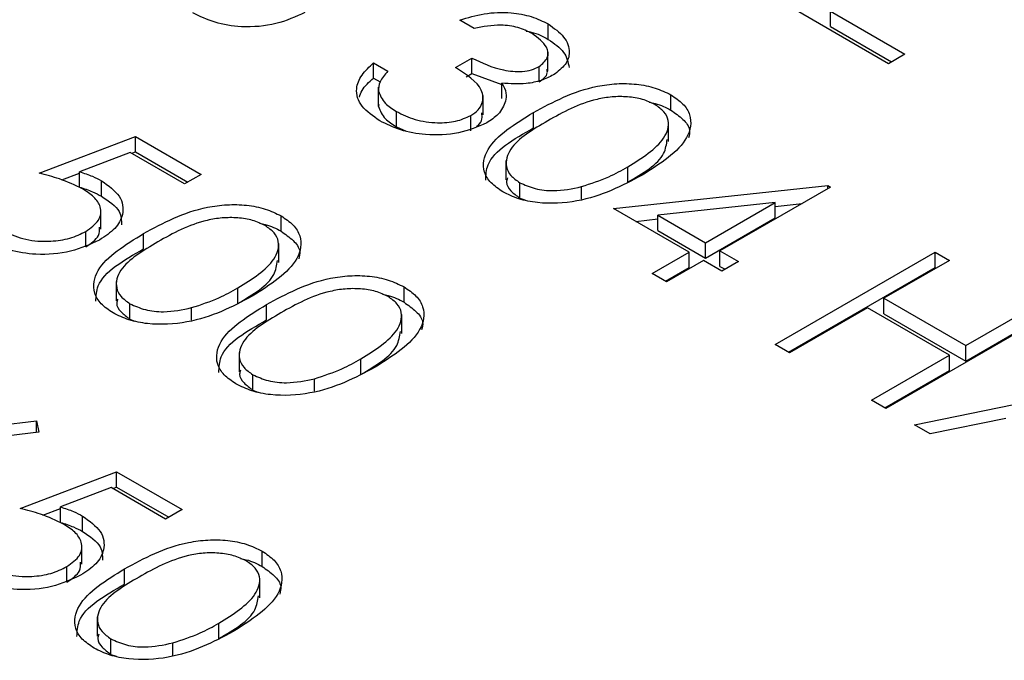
# Model space of a CAD drawing. Header units: inches. Extents: x 1802 to 2468, y -253 to -72.
# Tile 102 of 256: x 1861.586 to 1862.109, y -178.736 to -178.396. Entities that reach past the tile are written whole.
import ezdxf

# ---------------------------------------------------------------- set-up
doc = ezdxf.new("R2010")
doc.units = ezdxf.units.IN
doc.header["$LTSCALE"] = 0.5
doc.header["$MEASUREMENT"] = 0
doc.layers.add('SID-M-S', color=105, linetype='Continuous')

msp = doc.modelspace()

# ---------------------------------------------------------------- linework, layer by layer
at = {"layer": 'SID-M-S'}
for p, q in [((1862.04768, -178.41977), (1861.99003, -178.38648)), ((1862.0169, -178.39195), (1862.05638, -178.41474)), ((1862.0169, -178.40011), (1862.0169, -178.39195)), ((1861.82766, -178.40108), (1861.82005, -178.39669)), ((1861.86706, -178.40688), (1861.86706, -178.39871)), ((1862.0169, -178.40011), (1862.04931, -178.41883)), ((1861.86686, -178.42377), (1861.86686, -178.41357)), ((1862.05638, -178.41474), (1862.04768, -178.41977)), ((1861.77436, -178.4193), (1861.78197, -178.42369)), ((1861.77436, -178.42746), (1861.77436, -178.4193)), ((1861.81787, -178.42181), (1861.82657, -178.41678)), ((1861.82657, -178.42495), (1861.82657, -178.41678)), ((1861.82347, -178.42674), (1861.82657, -178.42495)), ((1861.82657, -178.42495), (1861.84243, -178.43091)), ((1861.86222, -178.42949), (1861.86222, -178.42133)), ((1861.77436, -178.42746), (1861.77777, -178.42943)), ((1861.84243, -178.43827), (1861.84243, -178.4301)), ((1861.77681, -178.43216), (1861.77681, -178.44236)), ((1861.77689, -178.44247), (1861.77689, -178.4343)), ((1861.83247, -178.44691), (1861.83247, -178.43671)), ((1861.93218, -178.44447), (1861.93218, -178.4363)), ((1861.77709, -178.44136), (1861.77689, -178.44247)), ((1861.78648, -178.4533), (1861.78648, -178.44513)), ((1861.85918, -178.45386), (1861.85918, -178.44569)), ((1861.82603, -178.45541), (1861.82603, -178.44724)), ((1861.93097, -178.4611), (1861.93097, -178.45089)), ((1861.78648, -178.4533), (1861.79131, -178.45536)), ((1861.59676, -178.47786), (1861.64789, -178.45839)), ((1861.64789, -178.45839), (1861.68271, -178.47849)), ((1861.64789, -178.46656), (1861.64789, -178.45839)), ((1861.64514, -178.46685), (1861.61825, -178.47709)), ((1861.674, -178.48351), (1861.64514, -178.46685)), ((1861.64593, -178.4673), (1861.64789, -178.46656)), ((1861.64789, -178.46656), (1861.67563, -178.48257)), ((1861.84461, -178.47118), (1861.84461, -178.48138)), ((1861.61825, -178.48526), (1861.61825, -178.47709)), ((1861.90925, -178.48273), (1861.90925, -178.47456)), ((1861.60877, -178.48145), (1861.61825, -178.47784)), ((1861.62989, -178.49008), (1861.62989, -178.48191)), ((1861.68271, -178.47849), (1861.674, -178.48351)), ((1861.85194, -178.49109), (1861.85194, -178.48292)), ((1861.88471, -178.49163), (1861.88471, -178.48502)), ((1861.90164, -178.49654), (1862.0154, -178.48434)), ((1862.01695, -178.48524), (1861.95821, -178.51915)), ((1862.0154, -178.48434), (1862.01695, -178.48524)), ((1862.0154, -178.48613), (1862.0154, -178.48434)), ((1861.85194, -178.49109), (1861.85461, -178.4921)), ((1861.98744, -178.49348), (1861.9253, -178.50015)), ((1861.95059, -178.51475), (1861.98744, -178.49348)), ((1861.98744, -178.50165), (1861.98744, -178.49348)), ((1861.62952, -178.5075), (1861.62952, -178.49729)), ((1861.94189, -178.51978), (1861.90164, -178.49654)), ((1861.98744, -178.49551), (1862.00183, -178.49396)), ((1861.72522, -178.50868), (1861.72522, -178.50052)), ((1861.91357, -178.50343), (1861.9253, -178.50217)), ((1861.9253, -178.50015), (1861.95059, -178.51475)), ((1861.9253, -178.50832), (1861.9253, -178.50015)), ((1861.95059, -178.52292), (1861.98744, -178.50165)), ((1861.62155, -178.51693), (1861.62155, -178.50877)), ((1861.9253, -178.50832), (1861.95059, -178.52292)), ((1861.65221, -178.51807), (1861.65221, -178.50991)), ((1861.724, -178.52531), (1861.724, -178.51511)), ((1861.95059, -178.52292), (1861.95059, -178.51475)), ((1861.95821, -178.51915), (1861.968, -178.5248)), ((1861.95821, -178.52731), (1861.95821, -178.51915)), ((1861.92231, -178.53108), (1861.94189, -178.51978)), ((1861.9495, -178.52417), (1861.92992, -178.53548)), ((1861.94189, -178.52794), (1861.94189, -178.51978)), ((1861.95929, -178.52983), (1861.9495, -178.52417)), ((1861.968, -178.5248), (1861.95929, -178.52983)), ((1861.98758, -178.56876), (1862.07243, -178.51978)), ((1862.08005, -178.52417), (1862.04523, -178.54427)), ((1862.07243, -178.51978), (1862.08005, -178.52417)), ((1862.07243, -178.52794), (1862.07243, -178.51978)), ((1861.92938, -178.53516), (1861.94189, -178.52794)), ((1861.95821, -178.52731), (1861.96092, -178.52888)), ((1861.99465, -178.57284), (1862.07243, -178.52794)), ((1862.07243, -178.52794), (1862.07297, -178.52826)), ((1861.92992, -178.53548), (1861.92231, -178.53108)), ((1861.63764, -178.53539), (1861.63764, -178.5456)), ((1861.70229, -178.54694), (1861.70229, -178.53877)), ((1861.79049, -178.54636), (1861.79049, -178.5382)), ((1862.04523, -178.54427), (1862.08875, -178.56939)), ((1862.04523, -178.55244), (1862.04523, -178.54427)), ((1861.64497, -178.5553), (1861.64497, -178.54713)), ((1861.67774, -178.55584), (1861.67774, -178.54923)), ((1861.71748, -178.55575), (1861.71748, -178.54759)), ((1862.03653, -178.54929), (1861.99519, -178.57316)), ((1862.08005, -178.57441), (1862.03653, -178.54929)), ((1862.08875, -178.56939), (1862.12356, -178.54929)), ((1861.64497, -178.5553), (1861.64765, -178.55632)), ((1861.78927, -178.56299), (1861.78927, -178.55279)), ((1862.04523, -178.55244), (1862.08875, -178.57756)), ((1862.13117, -178.55369), (1862.04632, -178.60267)), ((1862.08875, -178.57756), (1862.12356, -178.55746)), ((1861.99519, -178.57316), (1861.98758, -178.56876)), ((1862.08875, -178.57756), (1862.08875, -178.56939)), ((1861.70291, -178.57307), (1861.70291, -178.58328)), ((1861.76756, -178.58462), (1861.76756, -178.57646)), ((1862.03871, -178.59828), (1862.08005, -178.57441)), ((1862.08005, -178.58258), (1862.08005, -178.57441)), ((1861.71024, -178.59298), (1861.71024, -178.58482)), ((1861.74301, -178.59352), (1861.74301, -178.58692)), ((1862.04578, -178.60236), (1862.08005, -178.58258)), ((1862.06155, -178.61147), (1862.18666, -178.58572)), ((1861.71024, -178.59298), (1861.71292, -178.594)), ((1862.04632, -178.60267), (1862.03871, -178.59828)), ((1862.10996, -178.60801), (1862.06986, -178.61626)), ((1861.53136, -178.617), (1861.59541, -178.60927)), ((1861.59541, -178.60927), (1861.59666, -178.61531)), ((1861.59541, -178.61546), (1861.59541, -178.60927)), ((1862.06986, -178.61626), (1862.06155, -178.61147)), ((1861.59666, -178.61531), (1861.53996, -178.62216)), ((1861.5867, -178.65574), (1861.63783, -178.63627)), ((1861.63783, -178.63627), (1861.67264, -178.65637)), ((1861.63783, -178.64444), (1861.63783, -178.63627)), ((1861.63508, -178.64473), (1861.60819, -178.65498)), ((1861.66394, -178.66139), (1861.63508, -178.64473)), ((1861.63587, -178.64519), (1861.63783, -178.64444)), ((1861.63783, -178.64444), (1861.66557, -178.66045)), ((1861.60819, -178.66314), (1861.60819, -178.65498)), ((1861.5987, -178.65934), (1861.60819, -178.65573)), ((1861.61983, -178.66796), (1861.61983, -178.65979)), ((1861.67264, -178.65637), (1861.66394, -178.66139)), ((1861.61946, -178.68538), (1861.61946, -178.67517)), ((1861.71515, -178.68656), (1861.71515, -178.6784)), ((1861.61149, -178.69482), (1861.61149, -178.68665)), ((1861.64215, -178.69595), (1861.64215, -178.68779)), ((1861.71394, -178.70319), (1861.71394, -178.69299)), ((1861.62758, -178.71327), (1861.62758, -178.72348)), ((1861.69222, -178.72482), (1861.69222, -178.71666)), ((1861.63491, -178.73318), (1861.63491, -178.72502)), ((1861.66768, -178.73373), (1861.66768, -178.72712)), ((1861.63491, -178.73318), (1861.63758, -178.7342))]:
    msp.add_line(p, q, dxfattribs=at)
for points, knots in [([(1861.7379, -178.39262), (1861.733, -178.39487), (1861.72321, -178.39938), (1861.70535, -178.40088), (1861.68959, -178.39834), (1861.68214, -178.39464), (1861.67841, -178.39279)], [0, 0, 0, 0, 0.279864, 0.559271, 0.779424, 1, 1, 1, 1]), ([(1861.82005, -178.39669), (1861.82429, -178.39537), (1861.83276, -178.39273), (1861.84645, -178.39231), (1861.85844, -178.39445), (1861.86419, -178.39729), (1861.86706, -178.39871)], [0, 0, 0, 0, 0.280288, 0.55968, 0.779747, 1, 1, 1, 1]), ([(1861.85846, -178.40379), (1861.85608, -178.40262), (1861.85132, -178.40028), (1861.84007, -178.39868), (1861.83237, -178.40017), (1861.82766, -178.40108)], [0, 0, 0, 0, 0.280636, 0.5603644, 1, 1, 1, 1]), ([(1861.86706, -178.39871), (1861.87013, -178.40091), (1861.87626, -178.4053), (1861.87903, -178.41319), (1861.87685, -178.42047), (1861.87215, -178.42399), (1861.8698, -178.42574)], [0, 0, 0, 0, 0.280085, 0.559868, 0.780099, 1, 1, 1, 1]), ([(1861.85537, -178.4025), (1861.85627, -178.40265), (1861.8608, -178.40341), (1861.86428, -178.40533), (1861.86706, -178.40688)], [0, 0, 0, 0, 0.199798, 1, 1, 1, 1]), ([(1861.86222, -178.42133), (1861.86401, -178.4198), (1861.86761, -178.41672), (1861.86661, -178.4098), (1861.86155, -178.40607), (1861.85846, -178.40379)], [0, 0, 0, 0, 0.278859, 0.560074, 1, 1, 1, 1]), ([(1861.86706, -178.40688), (1861.87022, -178.40907), (1861.87645, -178.4134), (1861.87758, -178.41899), (1861.87813, -178.42174)], [0, 0, 0, 0, 0.50696, 1, 1, 1, 1]), ([(1861.77764, -178.45008), (1861.77409, -178.44763), (1861.76699, -178.44275), (1861.76432, -178.43369), (1861.76756, -178.42566), (1861.77209, -178.42142), (1861.77436, -178.4193)], [0, 0, 0, 0, 0.279886, 0.558979, 0.779263, 1, 1, 1, 1]), ([(1861.82657, -178.41678), (1861.83181, -178.4193), (1861.83967, -178.42306), (1861.85167, -178.42425), (1861.8583, -178.4232), (1861.86091, -178.42195), (1861.86222, -178.42133)], [0, 0, 0, 0, 0.499418, 0.749016, 0.874544, 1, 1, 1, 1]), ([(1861.78197, -178.42369), (1861.78028, -178.42557), (1861.77727, -178.4289), (1861.77701, -178.43265), (1861.77689, -178.4343)], [0, 0, 0, 0, 0.560694, 1, 1, 1, 1]), ([(1861.82603, -178.44724), (1861.82739, -178.44632), (1861.8301, -178.44447), (1861.83281, -178.43985), (1861.83222, -178.43107), (1861.82361, -178.42552), (1861.81787, -178.42181)], [0, 0, 0, 0, 0.125587, 0.251191, 0.500605, 1, 1, 1, 1]), ([(1861.86222, -178.42949), (1861.86425, -178.42797), (1861.86702, -178.4259), (1861.86653, -178.42342), (1861.8664, -178.42276)], [0, 0, 0, 0, 0.7358714, 1, 1, 1, 1]), ([(1861.76678, -178.4376), (1861.76716, -178.43638), (1861.7683, -178.4327), (1861.77193, -178.42956), (1861.77436, -178.42746)], [0, 0, 0, 0, 0.331479, 1, 1, 1, 1]), ([(1861.8698, -178.42574), (1861.8677, -178.4268), (1861.86351, -178.4289), (1861.85394, -178.43089), (1861.84679, -178.4304), (1861.84243, -178.4301)], [0, 0, 0, 0, 0.280508, 0.560792, 1, 1, 1, 1]), ([(1861.84243, -178.4301), (1861.84338, -178.43184), (1861.84507, -178.43494), (1861.8446, -178.43817), (1861.84439, -178.43959)], [0, 0, 0, 0, 0.559795, 1, 1, 1, 1]), ([(1861.85918, -178.44569), (1861.86964, -178.44003), (1861.88273, -178.43295), (1861.90338, -178.43016), (1861.91395, -178.43041), (1861.92414, -178.43236), (1861.9295, -178.43499), (1861.93218, -178.4363)], [0, 0, 0, 0, 0.498702, 0.624177, 0.749467, 0.874745, 1, 1, 1, 1]), ([(1861.77689, -178.4343), (1861.7778, -178.43659), (1861.77944, -178.44068), (1861.78432, -178.44377), (1861.78648, -178.44513)], [0, 0, 0, 0, 0.558748, 1, 1, 1, 1]), ([(1861.84439, -178.43959), (1861.84342, -178.44203), (1861.84168, -178.44639), (1861.83661, -178.44974), (1861.83438, -178.45122)], [0, 0, 0, 0, 0.559419, 1, 1, 1, 1]), ([(1861.92373, -178.44147), (1861.92159, -178.44046), (1861.91731, -178.43844), (1861.90917, -178.43718), (1861.90088, -178.43721), (1861.88493, -178.43994), (1861.87487, -178.44557), (1861.86683, -178.45007)], [0, 0, 0, 0, 0.125139, 0.250418, 0.375519, 0.500847, 1, 1, 1, 1]), ([(1861.93218, -178.4363), (1861.93448, -178.43786), (1861.93907, -178.44097), (1861.94375, -178.44879), (1861.94106, -178.46358), (1861.92653, -178.47282), (1861.91683, -178.47898)], [0, 0, 0, 0, 0.1256, 0.251197, 0.500581, 1, 1, 1, 1]), ([(1861.9207, -178.44023), (1861.92174, -178.44042), (1861.92614, -178.44121), (1861.92957, -178.44306), (1861.93218, -178.44447)], [0, 0, 0, 0, 0.237776, 1, 1, 1, 1]), ([(1861.77689, -178.44247), (1861.7778, -178.44475), (1861.77944, -178.44885), (1861.78432, -178.45194), (1861.78648, -178.4533)], [0, 0, 0, 0, 0.558748, 1, 1, 1, 1]), ([(1861.78648, -178.44513), (1861.78962, -178.44672), (1861.79588, -178.44988), (1861.8074, -178.45145), (1861.81826, -178.45074), (1861.82344, -178.44841), (1861.82603, -178.44724)], [0, 0, 0, 0, 0.280599, 0.560151, 0.780303, 1, 1, 1, 1]), ([(1861.82901, -178.4531), (1861.82927, -178.45291), (1861.8308, -178.45176), (1861.83229, -178.44925), (1861.83189, -178.44698), (1861.83171, -178.44591)], [0, 0, 0, 0, 0.095862, 0.573701, 1, 1, 1, 1]), ([(1861.84298, -178.4878), (1861.8407, -178.48625), (1861.83615, -178.48316), (1861.83158, -178.47539), (1861.8347, -178.46073), (1861.84938, -178.45171), (1861.85918, -178.44569)], [0, 0, 0, 0, 0.125551, 0.25109, 0.50025, 1, 1, 1, 1]), ([(1861.90925, -178.47456), (1861.91682, -178.46983), (1861.92815, -178.46275), (1861.93187, -178.45143), (1861.92895, -178.44519), (1861.92547, -178.44271), (1861.92373, -178.44147)], [0, 0, 0, 0, 0.5000715, 0.7490206, 0.8745985, 1, 1, 1, 1]), ([(1861.93218, -178.44447), (1861.93442, -178.44602), (1861.93891, -178.44913), (1861.94277, -178.45437), (1861.94189, -178.45774), (1861.94154, -178.45909)], [0, 0, 0, 0, 0.3758791, 0.7517484, 1, 1, 1, 1]), ([(1861.83438, -178.45122), (1861.8296, -178.45327), (1861.82005, -178.45738), (1861.80294, -178.45806), (1861.78826, -178.45533), (1861.78118, -178.45183), (1861.77764, -178.45008)], [0, 0, 0, 0, 0.279304, 0.5588383, 0.779277, 1, 1, 1, 1]), ([(1861.86683, -178.45007), (1861.85896, -178.45468), (1861.84717, -178.46159), (1861.84374, -178.47298), (1861.84674, -178.4792), (1861.8502, -178.48168), (1861.85194, -178.48292)], [0, 0, 0, 0, 0.500291, 0.749086, 0.874606, 1, 1, 1, 1]), ([(1861.83384, -178.48166), (1861.83398, -178.47887), (1861.83452, -178.46792), (1861.84865, -178.45987), (1861.85918, -178.45386)], [0, 0, 0, 0, 0.254367, 1, 1, 1, 1]), ([(1861.90925, -178.48273), (1861.91731, -178.47801), (1861.92854, -178.47143), (1861.92985, -178.46253), (1861.93022, -178.46001)], [0, 0, 0, 0, 0.717337, 1, 1, 1, 1]), ([(1861.61825, -178.47709), (1861.62059, -178.47786), (1861.62477, -178.47923), (1861.62833, -178.48109), (1861.62989, -178.48191)], [0, 0, 0, 0, 0.560064, 1, 1, 1, 1]), ([(1861.88471, -178.48502), (1861.8897, -178.48339), (1861.89862, -178.48047), (1861.906, -178.47637), (1861.90925, -178.47456)], [0, 0, 0, 0, 0.5595988, 1, 1, 1, 1]), ([(1861.61981, -178.48614), (1861.61585, -178.48428), (1861.60876, -178.48096), (1861.60043, -178.47881), (1861.59676, -178.47786)], [0, 0, 0, 0, 0.559416, 1, 1, 1, 1]), ([(1861.62989, -178.48191), (1861.63352, -178.4845), (1861.64077, -178.48968), (1861.64205, -178.49924), (1861.63773, -178.50747), (1861.63181, -178.51139), (1861.62884, -178.51335)], [0, 0, 0, 0, 0.279688, 0.559025, 0.779292, 1, 1, 1, 1]), ([(1861.91683, -178.47898), (1861.90617, -178.48458), (1861.8902, -178.49299), (1861.86459, -178.49445), (1861.85107, -178.49177), (1861.84568, -178.48912), (1861.84298, -178.4878)], [0, 0, 0, 0, 0.499407, 0.748743, 0.874372, 1, 1, 1, 1]), ([(1861.84544, -178.48043), (1861.84518, -178.48117), (1861.84437, -178.48348), (1861.8469, -178.48737), (1861.85026, -178.48985), (1861.85194, -178.49109)], [0, 0, 0, 0, 0.191677, 0.596042, 1, 1, 1, 1]), ([(1861.85194, -178.48292), (1861.85454, -178.48409), (1861.85976, -178.48643), (1861.87177, -178.48777), (1861.8798, -178.48606), (1861.88471, -178.48502)], [0, 0, 0, 0, 0.280257, 0.560781, 1, 1, 1, 1]), ([(1861.61825, -178.48526), (1861.62059, -178.48603), (1861.62477, -178.4874), (1861.62833, -178.48926), (1861.62989, -178.49008)], [0, 0, 0, 0, 0.560064, 1, 1, 1, 1]), ([(1861.62155, -178.50877), (1861.62417, -178.50689), (1861.62941, -178.50314), (1861.63006, -178.49616), (1861.62631, -178.49035), (1861.62198, -178.48754), (1861.61981, -178.48614)], [0, 0, 0, 0, 0.279539, 0.558617, 0.779047, 1, 1, 1, 1]), ([(1861.62989, -178.49008), (1861.63372, -178.49266), (1861.6403, -178.49709), (1861.64042, -178.50286), (1861.64046, -178.50527)], [0, 0, 0, 0, 0.581865, 1, 1, 1, 1]), ([(1861.65221, -178.50991), (1861.66267, -178.50425), (1861.67576, -178.49716), (1861.69642, -178.49437), (1861.70699, -178.49463), (1861.71717, -178.49657), (1861.72254, -178.4992), (1861.72522, -178.50052)], [0, 0, 0, 0, 0.498702, 0.624177, 0.749467, 0.874745, 1, 1, 1, 1]), ([(1861.71677, -178.50569), (1861.71463, -178.50468), (1861.71035, -178.50265), (1861.70221, -178.5014), (1861.69392, -178.50143), (1861.67797, -178.50415), (1861.6679, -178.50978), (1861.65986, -178.51428)], [0, 0, 0, 0, 0.125139, 0.250418, 0.375519, 0.500847, 1, 1, 1, 1]), ([(1861.72522, -178.50052), (1861.72751, -178.50207), (1861.73211, -178.50519), (1861.73679, -178.513), (1861.7341, -178.52779), (1861.71956, -178.53703), (1861.70987, -178.54319)], [0, 0, 0, 0, 0.1256, 0.251197, 0.500581, 1, 1, 1, 1]), ([(1861.57849, -178.50876), (1861.58204, -178.51038), (1861.58915, -178.51362), (1861.60204, -178.51436), (1861.61344, -178.51275), (1861.61885, -178.5101), (1861.62155, -178.50877)], [0, 0, 0, 0, 0.279617, 0.559357, 0.779559, 1, 1, 1, 1]), ([(1861.62155, -178.51693), (1861.62435, -178.51507), (1861.62896, -178.512), (1861.62887, -178.50801), (1861.62883, -178.50645)], [0, 0, 0, 0, 0.608372, 1, 1, 1, 1]), ([(1861.70229, -178.53877), (1861.70985, -178.53405), (1861.72118, -178.52696), (1861.7249, -178.51564), (1861.72198, -178.5094), (1861.71851, -178.50693), (1861.71677, -178.50569)], [0, 0, 0, 0, 0.5000715, 0.7490206, 0.8745985, 1, 1, 1, 1]), ([(1861.71373, -178.50445), (1861.71478, -178.50463), (1861.71918, -178.50542), (1861.72261, -178.50727), (1861.72522, -178.50868)], [0, 0, 0, 0, 0.237776, 1, 1, 1, 1]), ([(1861.72522, -178.50868), (1861.72746, -178.51024), (1861.73194, -178.51335), (1861.73581, -178.51858), (1861.73493, -178.52196), (1861.73458, -178.5233)], [0, 0, 0, 0, 0.3758791, 0.7517484, 1, 1, 1, 1]), ([(1861.62884, -178.51335), (1861.62394, -178.5156), (1861.61415, -178.52011), (1861.59629, -178.52162), (1861.58054, -178.51907), (1861.57308, -178.51538), (1861.56935, -178.51353)], [0, 0, 0, 0, 0.2798641, 0.559271, 0.7794235, 1, 1, 1, 1]), ([(1861.63601, -178.55201), (1861.63374, -178.55047), (1861.62919, -178.54737), (1861.62462, -178.53961), (1861.62773, -178.52494), (1861.64241, -178.51592), (1861.65221, -178.50991)], [0, 0, 0, 0, 0.125551, 0.25109, 0.50025, 1, 1, 1, 1]), ([(1861.65986, -178.51428), (1861.65199, -178.5189), (1861.64021, -178.52581), (1861.63677, -178.5372), (1861.63977, -178.54341), (1861.64324, -178.54589), (1861.64497, -178.54713)], [0, 0, 0, 0, 0.5002912, 0.749086, 0.8746062, 1, 1, 1, 1]), ([(1861.62688, -178.54587), (1861.62702, -178.54309), (1861.62756, -178.53214), (1861.64168, -178.52408), (1861.65221, -178.51807)], [0, 0, 0, 0, 0.254367, 1, 1, 1, 1]), ([(1861.70229, -178.54694), (1861.71034, -178.54222), (1861.72157, -178.53564), (1861.72289, -178.52674), (1861.72326, -178.52423)], [0, 0, 0, 0, 0.717337, 1, 1, 1, 1]), ([(1861.71748, -178.54759), (1861.72794, -178.54193), (1861.74104, -178.53484), (1861.76169, -178.53205), (1861.77226, -178.53231), (1861.78244, -178.53425), (1861.78781, -178.53688), (1861.79049, -178.5382)], [0, 0, 0, 0, 0.498702, 0.624177, 0.749467, 0.874745, 1, 1, 1, 1]), ([(1861.67774, -178.54923), (1861.68273, -178.5476), (1861.69166, -178.54468), (1861.69904, -178.54058), (1861.70229, -178.53877)], [0, 0, 0, 0, 0.559599, 1, 1, 1, 1]), ([(1861.78204, -178.54337), (1861.7799, -178.54236), (1861.77562, -178.54033), (1861.76748, -178.53908), (1861.75919, -178.53911), (1861.74324, -178.54183), (1861.73318, -178.54746), (1861.72513, -178.55196)], [0, 0, 0, 0, 0.125139, 0.250418, 0.375519, 0.500847, 1, 1, 1, 1]), ([(1861.79049, -178.5382), (1861.79279, -178.53975), (1861.79738, -178.54287), (1861.80206, -178.55068), (1861.79937, -178.56547), (1861.78483, -178.57471), (1861.77514, -178.58087)], [0, 0, 0, 0, 0.1256, 0.251197, 0.500581, 1, 1, 1, 1]), ([(1861.70987, -178.54319), (1861.69921, -178.5488), (1861.68323, -178.5572), (1861.65763, -178.55866), (1861.64411, -178.55598), (1861.63871, -178.55334), (1861.63601, -178.55201)], [0, 0, 0, 0, 0.499407, 0.748743, 0.874372, 1, 1, 1, 1]), ([(1861.63847, -178.54465), (1861.63821, -178.54539), (1861.6374, -178.54769), (1861.63994, -178.55158), (1861.64329, -178.55406), (1861.64497, -178.5553)], [0, 0, 0, 0, 0.191677, 0.596042, 1, 1, 1, 1]), ([(1861.76756, -178.57646), (1861.77512, -178.57173), (1861.78645, -178.56464), (1861.79018, -178.55332), (1861.78725, -178.54708), (1861.78378, -178.54461), (1861.78204, -178.54337)], [0, 0, 0, 0, 0.5000715, 0.7490206, 0.8745985, 1, 1, 1, 1]), ([(1861.779, -178.54213), (1861.78005, -178.54231), (1861.78445, -178.5431), (1861.78788, -178.54495), (1861.79049, -178.54636)], [0, 0, 0, 0, 0.237776, 1, 1, 1, 1]), ([(1861.64497, -178.54713), (1861.64758, -178.5483), (1861.6528, -178.55065), (1861.6648, -178.55199), (1861.67284, -178.55028), (1861.67774, -178.54923)], [0, 0, 0, 0, 0.280257, 0.560781, 1, 1, 1, 1]), ([(1861.70128, -178.58969), (1861.69901, -178.58815), (1861.69446, -178.58505), (1861.68989, -178.57729), (1861.693, -178.56262), (1861.70769, -178.5536), (1861.71748, -178.54759)], [0, 0, 0, 0, 0.1255507, 0.25109, 0.5002501, 1, 1, 1, 1]), ([(1861.79049, -178.54636), (1861.79273, -178.54792), (1861.79721, -178.55103), (1861.80108, -178.55626), (1861.8002, -178.55964), (1861.79985, -178.56098)], [0, 0, 0, 0, 0.375879, 0.751748, 1, 1, 1, 1]), ([(1861.69215, -178.58355), (1861.69229, -178.58077), (1861.69283, -178.56982), (1861.70695, -178.56176), (1861.71748, -178.55575)], [0, 0, 0, 0, 0.254367, 1, 1, 1, 1]), ([(1861.72513, -178.55196), (1861.71726, -178.55658), (1861.70548, -178.56349), (1861.70204, -178.57488), (1861.70504, -178.58109), (1861.70851, -178.58357), (1861.71024, -178.58482)], [0, 0, 0, 0, 0.5002912, 0.749086, 0.8746062, 1, 1, 1, 1]), ([(1861.76756, -178.58462), (1861.77561, -178.5799), (1861.78684, -178.57332), (1861.78816, -178.56442), (1861.78853, -178.56191)], [0, 0, 0, 0, 0.717337, 1, 1, 1, 1]), ([(1861.74301, -178.58692), (1861.74801, -178.58528), (1861.75693, -178.58236), (1861.76431, -178.57826), (1861.76756, -178.57646)], [0, 0, 0, 0, 0.559599, 1, 1, 1, 1]), ([(1861.77514, -178.58087), (1861.76448, -178.58648), (1861.7485, -178.59488), (1861.7229, -178.59634), (1861.70938, -178.59366), (1861.70398, -178.59102), (1861.70128, -178.58969)], [0, 0, 0, 0, 0.499407, 0.748743, 0.874372, 1, 1, 1, 1]), ([(1861.70374, -178.58233), (1861.70348, -178.58307), (1861.70267, -178.58537), (1861.70521, -178.58926), (1861.70856, -178.59174), (1861.71024, -178.59298)], [0, 0, 0, 0, 0.191677, 0.596042, 1, 1, 1, 1]), ([(1861.71024, -178.58482), (1861.71285, -178.58599), (1861.71807, -178.58833), (1861.73008, -178.58967), (1861.73811, -178.58796), (1861.74301, -178.58692)], [0, 0, 0, 0, 0.280257, 0.560781, 1, 1, 1, 1]), ([(1861.60819, -178.65498), (1861.61053, -178.65574), (1861.61471, -178.65711), (1861.61827, -178.65897), (1861.61983, -178.65979)], [0, 0, 0, 0, 0.560064, 1, 1, 1, 1]), ([(1861.60975, -178.66402), (1861.60579, -178.66216), (1861.5987, -178.65884), (1861.59037, -178.65669), (1861.5867, -178.65574)], [0, 0, 0, 0, 0.559416, 1, 1, 1, 1]), ([(1861.61983, -178.65979), (1861.62346, -178.66238), (1861.63071, -178.66756), (1861.63199, -178.67712), (1861.62767, -178.68535), (1861.62174, -178.68927), (1861.61878, -178.69123)], [0, 0, 0, 0, 0.279688, 0.559025, 0.779292, 1, 1, 1, 1]), ([(1861.60819, -178.66314), (1861.61053, -178.66391), (1861.61471, -178.66528), (1861.61827, -178.66714), (1861.61983, -178.66796)], [0, 0, 0, 0, 0.560064, 1, 1, 1, 1]), ([(1861.61149, -178.68665), (1861.61411, -178.68477), (1861.61935, -178.68103), (1861.62, -178.67405), (1861.61624, -178.66823), (1861.61192, -178.66543), (1861.60975, -178.66402)], [0, 0, 0, 0, 0.279539, 0.558617, 0.779047, 1, 1, 1, 1]), ([(1861.61983, -178.66796), (1861.62366, -178.67054), (1861.63024, -178.67498), (1861.63035, -178.68074), (1861.6304, -178.68315)], [0, 0, 0, 0, 0.5818654, 1, 1, 1, 1]), ([(1861.64215, -178.68779), (1861.65261, -178.68213), (1861.6657, -178.67505), (1861.68635, -178.67225), (1861.69693, -178.67251), (1861.70711, -178.67445), (1861.71247, -178.67708), (1861.71515, -178.6784)], [0, 0, 0, 0, 0.498702, 0.624177, 0.749467, 0.874745, 1, 1, 1, 1]), ([(1861.70671, -178.68357), (1861.70457, -178.68256), (1861.70029, -178.68054), (1861.69214, -178.67928), (1861.68385, -178.67931), (1861.66791, -178.68204), (1861.65784, -178.68767), (1861.6498, -178.69217)], [0, 0, 0, 0, 0.125139, 0.250418, 0.375519, 0.500847, 1, 1, 1, 1]), ([(1861.71515, -178.6784), (1861.71745, -178.67996), (1861.72205, -178.68307), (1861.72672, -178.69088), (1861.72404, -178.70567), (1861.7095, -178.71491), (1861.69981, -178.72107)], [0, 0, 0, 0, 0.1256, 0.251197, 0.500581, 1, 1, 1, 1]), ([(1861.56843, -178.68664), (1861.57198, -178.68826), (1861.57909, -178.6915), (1861.59197, -178.69224), (1861.60338, -178.69064), (1861.60878, -178.68798), (1861.61149, -178.68665)], [0, 0, 0, 0, 0.279617, 0.559357, 0.779559, 1, 1, 1, 1]), ([(1861.61149, -178.69482), (1861.61429, -178.69295), (1861.6189, -178.68988), (1861.6188, -178.68589), (1861.61877, -178.68433)], [0, 0, 0, 0, 0.608372, 1, 1, 1, 1]), ([(1861.69222, -178.71666), (1861.69979, -178.71193), (1861.71112, -178.70484), (1861.71484, -178.69353), (1861.71192, -178.68729), (1861.70844, -178.68481), (1861.70671, -178.68357)], [0, 0, 0, 0, 0.500072, 0.749021, 0.874598, 1, 1, 1, 1]), ([(1861.70367, -178.68233), (1861.70471, -178.68252), (1861.70912, -178.68331), (1861.71254, -178.68515), (1861.71515, -178.68656)], [0, 0, 0, 0, 0.237776, 1, 1, 1, 1]), ([(1861.71515, -178.68656), (1861.7174, -178.68812), (1861.72188, -178.69123), (1861.72575, -178.69646), (1861.72486, -178.69984), (1861.72451, -178.70118)], [0, 0, 0, 0, 0.375879, 0.751748, 1, 1, 1, 1]), ([(1861.61878, -178.69123), (1861.61388, -178.69349), (1861.60409, -178.69799), (1861.58623, -178.6995), (1861.57047, -178.69696), (1861.56302, -178.69326), (1861.55928, -178.69141)], [0, 0, 0, 0, 0.279864, 0.559271, 0.779424, 1, 1, 1, 1]), ([(1861.62595, -178.72989), (1861.62368, -178.72835), (1861.61913, -178.72526), (1861.61456, -178.71749), (1861.61767, -178.70283), (1861.63235, -178.69381), (1861.64215, -178.68779)], [0, 0, 0, 0, 0.125551, 0.25109, 0.50025, 1, 1, 1, 1]), ([(1861.61682, -178.72375), (1861.61695, -178.72097), (1861.61749, -178.71002), (1861.63162, -178.70196), (1861.64215, -178.69595)], [0, 0, 0, 0, 0.254367, 1, 1, 1, 1]), ([(1861.6498, -178.69217), (1861.64193, -178.69678), (1861.63014, -178.70369), (1861.62671, -178.71508), (1861.62971, -178.72129), (1861.63318, -178.72378), (1861.63491, -178.72502)], [0, 0, 0, 0, 0.5002912, 0.749086, 0.8746062, 1, 1, 1, 1]), ([(1861.69222, -178.72482), (1861.70028, -178.7201), (1861.71151, -178.71353), (1861.71282, -178.70463), (1861.71319, -178.70211)], [0, 0, 0, 0, 0.717337, 1, 1, 1, 1]), ([(1861.66768, -178.72712), (1861.67267, -178.72548), (1861.68159, -178.72256), (1861.68897, -178.71846), (1861.69222, -178.71666)], [0, 0, 0, 0, 0.559599, 1, 1, 1, 1]), ([(1861.69981, -178.72107), (1861.68915, -178.72668), (1861.67317, -178.73508), (1861.64757, -178.73654), (1861.63404, -178.73387), (1861.62865, -178.73122), (1861.62595, -178.72989)], [0, 0, 0, 0, 0.499407, 0.748743, 0.874372, 1, 1, 1, 1]), ([(1861.62841, -178.72253), (1861.62815, -178.72327), (1861.62734, -178.72558), (1861.62987, -178.72947), (1861.63323, -178.73194), (1861.63491, -178.73318)], [0, 0, 0, 0, 0.191677, 0.596042, 1, 1, 1, 1]), ([(1861.63491, -178.72502), (1861.63752, -178.72619), (1861.64274, -178.72853), (1861.65474, -178.72987), (1861.66278, -178.72816), (1861.66768, -178.72712)], [0, 0, 0, 0, 0.280257, 0.560781, 1, 1, 1, 1])]:
    msp.add_open_spline(points, degree=3, knots=knots, dxfattribs=at)

doc.saveas('drawing.dxf')
